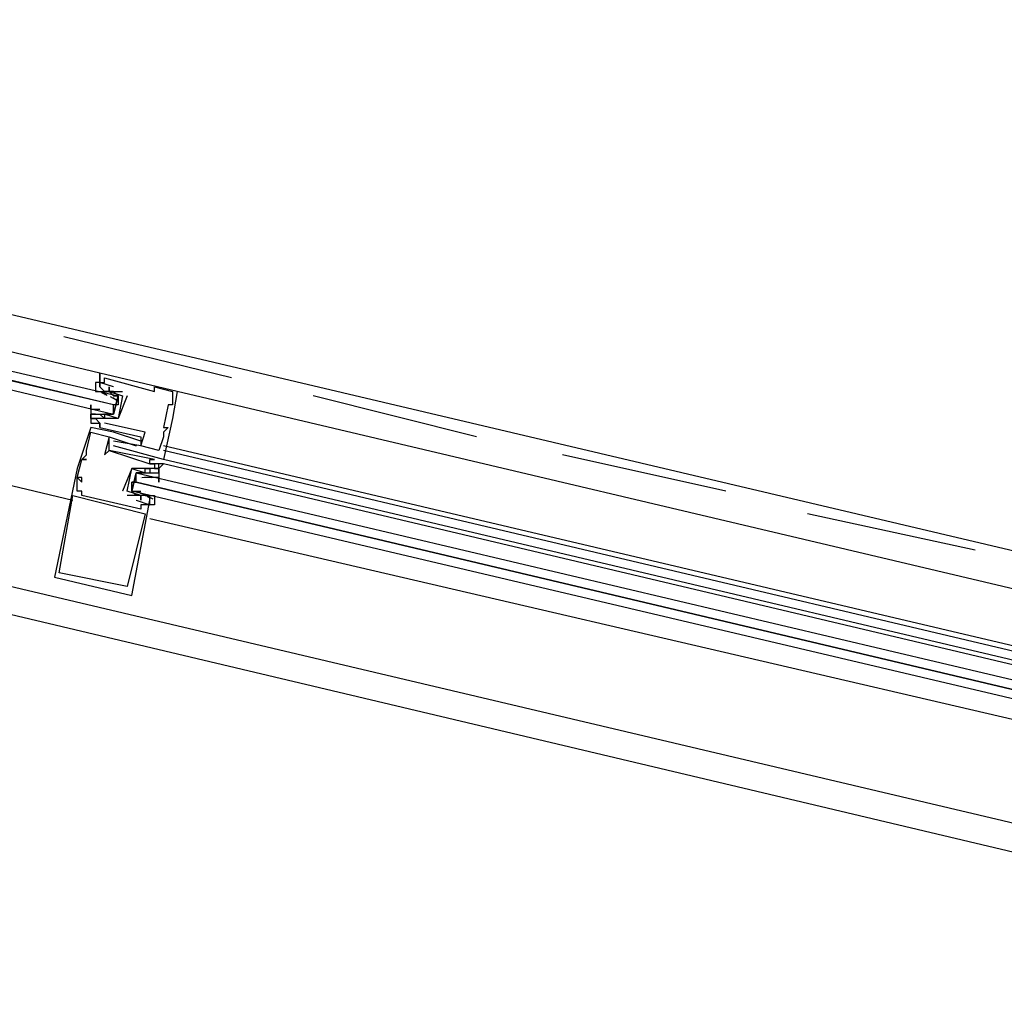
# Model space of a CAD drawing. Header units: feet. Extents: x -79 to 198, y -22 to 181.
# Tile 66 of 92: x 112.23 to 115.13, y 92.96 to 95.83. Entities that reach past the tile are written whole.
import ezdxf

# ---------------------------------------------------------------- set-up
doc = ezdxf.new("R2010")
doc.units = ezdxf.units.FT
doc.layers.add('A-LINEA', color=7, linetype='CONTINUOUS')

msp = doc.modelspace()

# ---------------------------------------------------------------- linework, layer by layer
at = {"layer": 'A-LINEA'}
for p, q in [((108.5333, 95.8311), (116.84, 93.8711)), ((121.1867, 91.9511), (108.0267, 95.0711)), ((108.36, 95.0711), (116.6667, 93.1111)), ((108.36, 95.0711), (116.6667, 93.1111)), ((112.8533, 94.7778), (112.36, 94.8978)), ((112.4667, 94.7911), (112.4667, 94.7911)), ((112.48, 94.7778), (112.48, 94.7778)), ((112.4667, 94.7644), (112.4667, 94.7644)), ((112.4667, 94.7511), (112.4667, 94.7511)), ((112.48, 94.7644), (112.48, 94.7644)), ((112.4933, 94.7511), (112.4933, 94.7511)), ((112.4933, 94.7511), (112.4933, 94.7511)), ((112.5067, 94.7511), (112.5067, 94.7511)), ((112.6267, 94.7511), (112.6267, 94.7511)), ((112.4667, 94.7378), (112.4667, 94.7378)), ((112.4667, 94.7378), (112.48, 94.7378)), ((112.4708, 94.7347), (112.487, 94.7263)), ((112.4778, 94.7329), (112.488, 94.7267)), ((112.48, 94.7378), (112.48, 94.7378)), ((112.48, 94.7244), (112.48, 94.7244)), ((112.4933, 94.7378), (112.4933, 94.7378)), ((112.4933, 94.7378), (112.4933, 94.7378)), ((112.4962, 94.7224), (112.5141, 94.7128)), ((112.5045, 94.7196), (112.5146, 94.7134)), ((112.5067, 94.7378), (112.5333, 94.7378)), ((112.5067, 94.7378), (112.5067, 94.7378)), ((112.5067, 94.7244), (112.5067, 94.7244)), ((112.5333, 94.7378), (112.5333, 94.7378)), ((112.5333, 94.7244), (112.5333, 94.7244)), ((112.5333, 94.7244), (112.5333, 94.7244)), ((112.5467, 94.7244), (112.5467, 94.7244)), ((112.6267, 94.7378), (112.6267, 94.7378)), ((112.68, 94.7378), (112.68, 94.7378)), ((112.68, 94.7244), (112.68, 94.7244)), ((116.4133, 93.8578), (112.6933, 94.7378)), ((112.6933, 94.7378), (112.6933, 94.7378)), ((113.5733, 94.6044), (113.0933, 94.7244)), ((112.52, 94.6978), (112.5067, 94.6978)), ((112.6667, 94.6978), (112.6667, 94.6978)), ((112.68, 94.7111), (112.68, 94.7111)), ((112.68, 94.6978), (112.68, 94.6978)), ((112.44, 94.6711), (112.44, 94.6711)), ((112.44, 94.6578), (112.44, 94.6578)), ((112.4533, 94.6844), (112.4533, 94.6844)), ((112.4667, 94.6844), (112.4533, 94.6844)), ((112.4533, 94.6711), (112.4533, 94.6711)), ((112.4533, 94.6578), (112.4533, 94.6578)), ((112.4818, 94.6703), (112.4635, 94.6701)), ((112.4764, 94.671), (112.4646, 94.6699)), ((112.4667, 94.6844), (112.4667, 94.6844)), ((112.4667, 94.6711), (112.4667, 94.6711)), ((112.4956, 94.6702), (112.4752, 94.6697)), ((112.48, 94.6711), (112.48, 94.6711)), ((112.48, 94.6578), (112.48, 94.6578)), ((112.48, 94.6578), (112.48, 94.6578)), ((112.5031, 94.671), (112.4912, 94.6699)), ((112.4933, 94.6844), (112.4933, 94.6844)), ((112.52, 94.6578), (112.52, 94.6578)), ((112.52, 94.6578), (112.52, 94.6578)), ((112.68, 94.6578), (112.68, 94.6578)), ((112.44, 94.6444), (112.44, 94.6444)), ((112.44, 94.6311), (112.44, 94.6311)), ((112.4667, 94.6444), (112.4667, 94.6444)), ((112.4667, 94.6444), (112.4667, 94.6444)), ((112.4667, 94.6444), (112.4667, 94.6444)), ((112.4667, 94.6311), (112.4667, 94.6311)), ((112.4667, 94.6311), (112.4667, 94.6311)), ((112.48, 94.6444), (112.48, 94.6444)), ((112.6533, 94.6311), (112.6533, 94.6311)), ((112.6667, 94.6311), (112.6667, 94.6311)), ((112.44, 94.6178), (112.44, 94.6178)), ((112.4933, 94.6044), (112.4933, 94.6044)), ((112.4933, 94.6044), (112.4933, 94.6044)), ((112.5067, 94.6178), (112.5067, 94.6178)), ((112.5867, 94.6044), (112.5867, 94.6044)), ((112.6, 94.6178), (112.6, 94.6178)), ((112.6533, 94.6178), (112.6533, 94.6178)), ((112.6533, 94.6044), (112.6533, 94.6044)), ((112.5067, 94.5911), (112.5067, 94.5911)), ((112.5067, 94.5778), (112.5067, 94.5778)), ((112.5733, 94.5778), (112.5733, 94.5778)), ((112.5867, 94.5911), (112.5867, 94.5911)), ((112.5867, 94.5778), (112.5867, 94.5778)), ((112.5867, 94.5778), (112.5867, 94.5778)), ((116.3867, 93.6978), (112.6533, 94.5778)), ((112.4267, 94.5644), (112.4267, 94.5644)), ((112.4267, 94.5511), (112.4267, 94.5511)), ((112.48, 94.5511), (112.48, 94.5511)), ((112.4933, 94.5644), (112.4933, 94.5644)), ((112.4933, 94.5644), (112.4933, 94.5644)), ((112.64, 94.5644), (112.64, 94.5644)), ((116.3733, 93.6844), (112.6533, 94.5644)), ((114.3067, 94.4444), (113.8267, 94.5511)), ((112.4133, 94.5378), (112.4133, 94.5378)), ((112.4133, 94.5378), (112.4133, 94.5378)), ((112.4267, 94.5378), (112.4267, 94.5378)), ((112.6133, 94.5378), (112.6133, 94.5378)), ((112.6133, 94.5244), (112.6133, 94.5244)), ((112.6133, 94.5244), (112.6133, 94.5244)), ((112.6267, 94.5378), (112.6267, 94.5378)), ((112.6267, 94.5244), (112.6267, 94.5244)), ((112.6267, 94.5244), (112.6267, 94.5244)), ((112.6533, 94.5244), (112.64, 94.5244)), ((112.64, 94.5244), (112.64, 94.5244)), ((112.6533, 94.5244), (112.64, 94.5244)), ((112.6533, 94.5244), (112.64, 94.5244)), ((116.3733, 93.6578), (112.6533, 94.5378)), ((112.6533, 94.5378), (112.6533, 94.5378)), ((116.3733, 93.6444), (112.6533, 94.5244)), ((112.4, 94.5111), (112.4, 94.5111)), ((112.4, 94.4844), (112.4, 94.4844)), ((112.4, 94.4844), (112.4, 94.4844)), ((112.4133, 94.4844), (112.4133, 94.4844)), ((112.56, 94.5111), (112.56, 94.5111)), ((112.56, 94.5111), (112.56, 94.5111)), ((112.5867, 94.4844), (112.5867, 94.4844)), ((112.5902, 94.4846), (112.6021, 94.4856)), ((112.5978, 94.4853), (112.6181, 94.4859)), ((112.6, 94.5111), (112.6, 94.5111)), ((112.6, 94.5111), (112.6, 94.5111)), ((112.6, 94.4978), (112.6, 94.4978)), ((112.6116, 94.4852), (112.6299, 94.4855)), ((112.6133, 94.5111), (112.6133, 94.5111)), ((112.6133, 94.4978), (112.6133, 94.4978)), ((112.6133, 94.4844), (112.6133, 94.4844)), ((112.6267, 94.4844), (112.6133, 94.4844)), ((112.6169, 94.4846), (112.6288, 94.4856)), ((112.6267, 94.5111), (112.6267, 94.5111)), ((112.6267, 94.4978), (112.6267, 94.4978)), ((112.6267, 94.4844), (112.6267, 94.4844)), ((112.64, 94.5111), (112.64, 94.5111)), ((112.64, 94.4978), (112.64, 94.4978)), ((112.4, 94.4578), (112.4, 94.4578)), ((112.4133, 94.4711), (112.4133, 94.4711)), ((112.5733, 94.4711), (112.56, 94.4711)), ((112.3867, 94.4311), (112.3867, 94.4311)), ((112.4, 94.4444), (112.4, 94.4444)), ((112.4133, 94.4444), (112.4133, 94.4444)), ((112.4133, 94.4311), (112.4133, 94.4311)), ((112.5333, 94.4444), (112.5333, 94.4444)), ((112.5467, 94.4444), (112.5467, 94.4444)), ((112.5467, 94.4444), (112.5467, 94.4444)), ((112.5733, 94.4311), (112.5467, 94.4311)), ((112.5467, 94.4311), (112.5467, 94.4311)), ((112.5733, 94.4444), (112.5733, 94.4444)), ((112.5733, 94.4311), (112.5733, 94.4311)), ((112.5889, 94.436), (112.5787, 94.4422)), ((112.5972, 94.4331), (112.5791, 94.4427)), ((112.5867, 94.4311), (112.5867, 94.4311)), ((112.5867, 94.4311), (112.5867, 94.4311)), ((112.5867, 94.4311), (112.5867, 94.4311)), ((112.5867, 94.4311), (112.5867, 94.4311)), ((112.6, 94.4444), (112.6, 94.4444)), ((112.6, 94.4311), (112.6, 94.4311)), ((112.6, 94.4311), (112.6133, 94.4311)), ((112.6155, 94.4226), (112.6054, 94.4289)), ((112.6226, 94.4208), (112.6063, 94.4293)), ((112.6133, 94.4311), (112.6133, 94.4311)), ((112.5733, 94.4178), (112.5733, 94.4178)), ((112.5867, 94.4178), (112.5867, 94.4178)), ((112.5867, 94.4044), (112.5867, 94.4044)), ((112.6133, 94.4178), (112.6133, 94.4178)), ((112.6133, 94.4044), (112.6133, 94.4044)), ((112.5867, 94.3911), (112.5867, 94.3911)), ((112.6, 94.3778), (112.6, 94.3778)), ((115.04, 94.2711), (114.5467, 94.3778)), ((112.6133, 94.3644), (116.3333, 93.4978)), ((112.3467, 94.2044), (112.3467, 94.2044)), ((112.3333, 94.1911), (112.3333, 94.1911)), ((112.5467, 94.1644), (112.5467, 94.1644)), ((112.56, 94.1378), (112.56, 94.1378))]:
    msp.add_line(p, q, dxfattribs=at)
for points in [[(108.4267, 95.3511), (110.2133, 94.9378), (112.3867, 94.4178)], [(108.4267, 95.3511), (110.2133, 94.9378), (112.3867, 94.4178)], [(112.4667, 94.7644), (112.4667, 94.7644), (112.4667, 94.7911), (110.2933, 95.3111)], [(110.28, 95.2444), (112.52, 94.7244), (112.52, 94.7111), (112.52, 94.6978), (112.5067, 94.6978), (110.28, 95.2311)], [(110.2667, 95.2044), (112.5067, 94.6711), (112.5067, 94.6844), (112.5067, 94.6978), (110.28, 95.2178)], [(112.6933, 94.7378), (112.4667, 94.7911), (112.4667, 94.7511)], [(112.4667, 94.7644), (112.4667, 94.7644), (112.4667, 94.7911)], [(112.4667, 94.7644), (112.4667, 94.7644), (112.4667, 94.7911)], [(112.5067, 94.7511), (112.4667, 94.7644), (112.48, 94.7644), (112.48, 94.7778), (112.6267, 94.7378), (112.6267, 94.7511)], [(112.4533, 94.6844), (112.44, 94.6844), (112.44, 94.6978), (112.44, 94.6711), (112.44, 94.6578), (112.44, 94.6711), (112.4533, 94.6711), (112.48, 94.6711), (112.5067, 94.6711), (112.52, 94.7244), (112.5067, 94.7378), (112.4933, 94.7378), (112.48, 94.7378), (112.4667, 94.7511), (112.4667, 94.7644), (112.4533, 94.7644), (112.4533, 94.7378), (112.4667, 94.7378)], [(112.48, 94.7378), (112.4933, 94.7378), (112.4933, 94.7511), (112.4933, 94.7378), (112.5333, 94.7244), (112.52, 94.6578), (112.48, 94.6711), (112.48, 94.6578), (112.4667, 94.6711)], [(112.6267, 94.7511), (112.68, 94.7378), (112.68, 94.7244), (112.68, 94.7111), (112.68, 94.6978), (112.6667, 94.6978), (112.6533, 94.6311), (112.6667, 94.6311), (112.6533, 94.6178), (112.6533, 94.6044), (112.64, 94.5644), (112.5867, 94.5778), (112.6, 94.6178), (112.48, 94.6444)], [(112.5467, 94.7244), (112.52, 94.6578), (112.52, 94.6578), (112.48, 94.6578), (112.48, 94.6578), (112.44, 94.6578), (112.4533, 94.6578), (112.4667, 94.6444), (112.4667, 94.6444)], [(112.4933, 94.7378), (112.5067, 94.7244), (112.52, 94.7244), (112.5067, 94.6711), (112.4933, 94.6711), (112.48, 94.6711)], [(112.6933, 94.7378), (112.68, 94.6578), (112.6533, 94.5378), (112.5067, 94.5778), (112.5067, 94.5778)], [(112.4533, 94.6711), (112.44, 94.6711), (112.44, 94.6444), (112.4667, 94.6444), (112.4667, 94.6311), (112.4667, 94.6444), (112.4667, 94.6311), (112.5867, 94.6044), (112.5867, 94.5778), (112.5067, 94.5911)], [(112.5867, 94.5911), (112.5067, 94.6178), (112.44, 94.6311), (112.4, 94.5111), (112.3333, 94.1911), (112.56, 94.1378), (112.6133, 94.4178)], [(112.5733, 94.4178), (112.6133, 94.4044), (112.5867, 94.4044), (112.5867, 94.3911), (112.4133, 94.4311), (112.4133, 94.4444), (112.4, 94.4444), (112.4, 94.4578), (112.4, 94.4844), (112.4133, 94.4711), (112.4133, 94.4844), (112.4, 94.4844), (112.4133, 94.5378), (112.4267, 94.5378), (112.4133, 94.5378), (112.4267, 94.5511), (112.4267, 94.5644), (112.44, 94.6178), (112.4933, 94.6044), (112.48, 94.5511), (112.4933, 94.5644), (112.6133, 94.5244), (112.6133, 94.5244), (112.6267, 94.5244), (112.6267, 94.5111), (112.64, 94.5111), (112.6, 94.5111), (112.6, 94.5111), (112.56, 94.5111), (112.56, 94.5111), (112.5333, 94.4444)], [(112.6267, 94.4978), (112.64, 94.4978), (112.64, 94.5244), (112.6267, 94.5244), (112.6133, 94.5244), (112.6133, 94.5378), (112.6267, 94.5378), (112.4933, 94.5644), (112.4933, 94.6044), (112.5733, 94.5778)], [(112.6533, 94.5244), (112.64, 94.5111), (112.64, 94.5111)], [(112.6533, 94.5244), (112.64, 94.5111), (112.64, 94.5111)], [(112.6533, 94.5244), (112.64, 94.5111), (112.64, 94.5111)], [(112.5867, 94.4311), (112.5467, 94.4444), (112.56, 94.5111), (112.6, 94.4978), (112.6, 94.5111), (112.6133, 94.5111), (112.6133, 94.4978)], [(112.6133, 94.4311), (112.6267, 94.4311), (112.6267, 94.4044), (112.6133, 94.4044), (112.6133, 94.4178), (112.6133, 94.4311), (112.5867, 94.4311), (112.5733, 94.4311), (112.56, 94.4444), (112.5733, 94.4978), (112.6, 94.4978), (112.6267, 94.4978), (112.64, 94.4978), (112.64, 94.5111), (112.64, 94.4711), (112.64, 94.4844), (112.6267, 94.4844)], [(112.6, 94.4978), (112.5867, 94.4978), (112.5733, 94.4978), (112.56, 94.4444), (112.5733, 94.4444), (112.5867, 94.4444)], [(116.3467, 93.5511), (112.56, 94.4444), (112.56, 94.4578), (112.56, 94.4711), (112.5733, 94.4711), (116.3467, 93.5778), (112.5733, 94.4711), (112.5733, 94.4844), (112.5733, 94.4978), (116.36, 93.6044)], [(112.5467, 94.1644), (112.3467, 94.2044), (112.3867, 94.4311), (112.6, 94.3778), (112.5467, 94.1644)], [(112.6, 94.4311), (112.5867, 94.4311), (112.5867, 94.4178), (112.5867, 94.4311)]]:
    msp.add_lwpolyline(points, dxfattribs=at)

doc.saveas('drawing.dxf')
